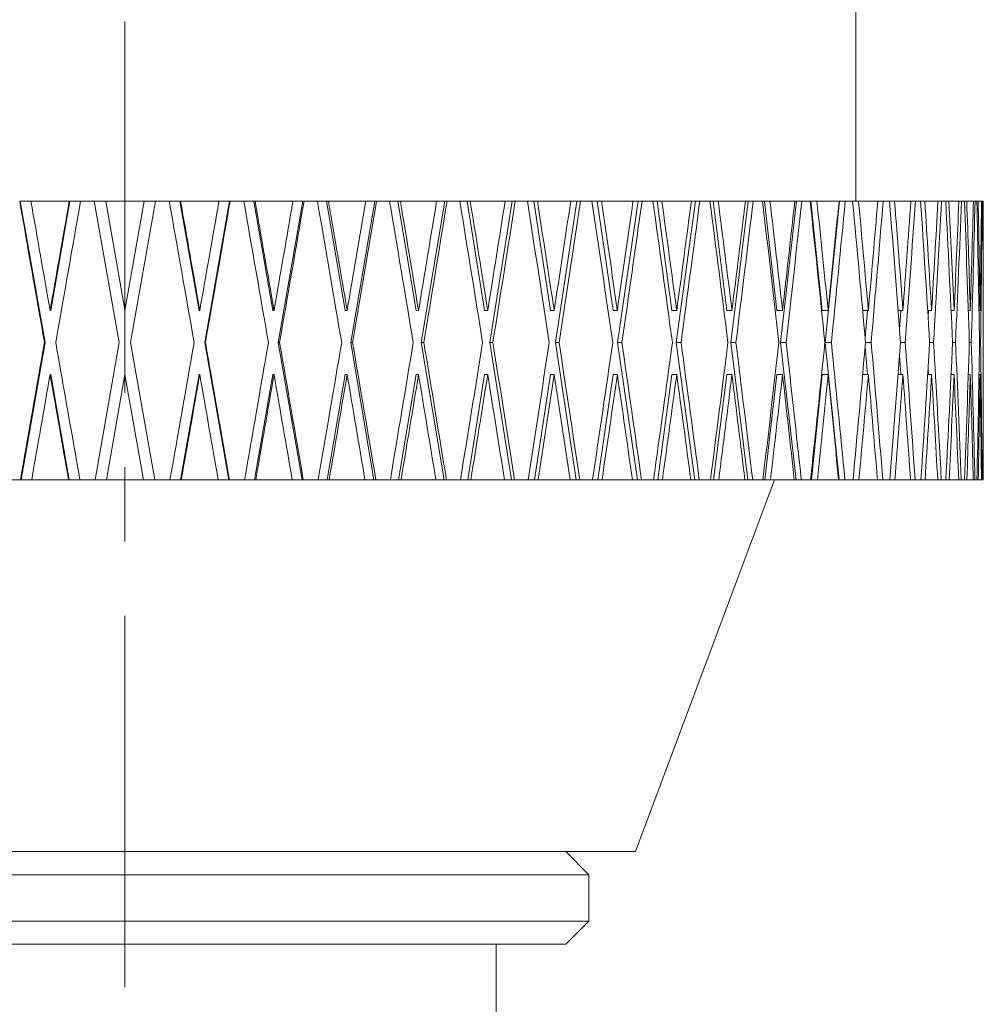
# Model space of a CAD drawing. Header units: inches. Extents: x 2.9 to 28.8, y 1.6 to 21.5.
# Tile 15 of 19: x 27.5 to 28.8, y 10 to 11.4. Entities that reach past the tile are written whole.
import ezdxf

# ---------------------------------------------------------------- set-up
doc = ezdxf.new("R2010")
doc.units = ezdxf.units.IN
doc.header["$MEASUREMENT"] = 0
doc.linetypes.add('CENTERX2', pattern=[0.8, 0.5, -0.1, 0.1, -0.1])

msp = doc.modelspace()

# ---------------------------------------------------------------- linework, layer by layer
at = {"color": 7, "linetype": 'CENTERX2', "lineweight": 0}
msp.add_line((27.6038, 6.0581), (27.6038, 17.418), dxfattribs=at)
at = {"color": 7, "linetype": 'Continuous', "lineweight": 15}
for p, q in [((28.588, 11.1162), (28.588, 13.0852)), ((27.4622, 11.1162), (27.463, 11.1162)), ((27.463, 11.1162), (27.4965, 10.9259)), ((27.463, 11.1162), (27.4773, 11.1162)), ((27.4773, 11.1162), (27.529, 11.1162)), ((27.5299, 11.1162), (27.504, 10.9691)), ((27.529, 11.1162), (27.5299, 11.1162)), ((27.5299, 11.1162), (27.5442, 11.1162)), ((27.5442, 11.1162), (27.5627, 11.1162)), ((27.5963, 10.9259), (27.5627, 11.1162)), ((27.5627, 11.1162), (27.578, 11.1162)), ((27.578, 11.1162), (27.6038, 10.9699)), ((27.578, 11.1162), (27.6299, 11.1162)), ((27.6039, 10.9691), (27.6299, 11.1162)), ((27.6451, 11.1162), (27.6115, 10.9259)), ((27.6299, 11.1162), (27.6451, 11.1162)), ((27.6451, 11.1162), (27.6636, 11.1162)), ((27.6636, 11.1162), (27.678, 11.1162)), ((27.7038, 10.9691), (27.678, 11.1162)), ((27.678, 11.1162), (27.6788, 11.1162)), ((27.6788, 11.1162), (27.7305, 11.1162)), ((27.7114, 10.9259), (27.7448, 11.1162)), ((27.7305, 11.1162), (27.7448, 11.1162)), ((27.7448, 11.1162), (27.7456, 11.1162)), ((27.7456, 11.1162), (27.764, 11.1162)), ((27.764, 11.1162), (27.7774, 11.1162)), ((27.8029, 10.9691), (27.7774, 11.1162)), ((27.7774, 11.1162), (27.7791, 11.1162)), ((27.7791, 11.1162), (27.8301, 11.1162)), ((27.8104, 10.9259), (27.8435, 11.1162)), ((27.8301, 11.1162), (27.8435, 11.1162)), ((27.8435, 11.1162), (27.8451, 11.1162)), ((27.8451, 11.1162), (27.8631, 11.1162)), ((27.8631, 11.1162), (27.8755, 11.1162)), ((27.9005, 10.9691), (27.8755, 11.1162)), ((27.8755, 11.1162), (27.878, 11.1162)), ((27.878, 11.1162), (27.9281, 11.1162)), ((27.9079, 10.9259), (27.9403, 11.1162)), ((27.9281, 11.1162), (27.9403, 11.1162)), ((27.9403, 11.1162), (27.9427, 11.1162)), ((27.9427, 11.1162), (27.9603, 11.1162)), ((27.9603, 11.1162), (27.9715, 11.1162)), ((27.9959, 10.9691), (27.9715, 11.1162)), ((27.9715, 11.1162), (27.9748, 11.1162)), ((27.9748, 11.1162), (28.0236, 11.1162)), ((28.003, 10.9259), (28.0346, 11.1162)), ((28.0236, 11.1162), (28.0346, 11.1162)), ((28.0346, 11.1162), (28.0377, 11.1162)), ((28.0377, 11.1162), (28.0548, 11.1162)), ((28.0548, 11.1162), (28.0647, 11.1162)), ((28.0882, 10.9691), (28.0647, 11.1162)), ((28.0647, 11.1162), (28.0688, 11.1162)), ((28.0688, 11.1162), (28.1158, 11.1162)), ((28.0951, 10.9259), (28.1255, 11.1162)), ((28.1158, 11.1162), (28.1255, 11.1162)), ((28.1255, 11.1162), (28.1295, 11.1162)), ((28.1295, 11.1162), (28.1459, 11.1162)), ((28.1459, 11.1162), (28.1544, 11.1162)), ((28.1769, 10.9691), (28.1544, 11.1162)), ((28.1544, 11.1162), (28.1593, 11.1162)), ((28.1593, 11.1162), (28.2042, 11.1162)), ((28.1835, 10.9259), (28.2126, 11.1162)), ((28.2042, 11.1162), (28.2126, 11.1162)), ((28.2126, 11.1162), (28.2172, 11.1162)), ((28.2172, 11.1162), (28.2328, 11.1162)), ((28.2328, 11.1162), (28.24, 11.1162)), ((28.2612, 10.9691), (28.24, 11.1162)), ((28.24, 11.1162), (28.2455, 11.1162)), ((28.2455, 11.1162), (28.288, 11.1162)), ((28.2674, 10.9259), (28.2949, 11.1162)), ((28.288, 11.1162), (28.2949, 11.1162)), ((28.2949, 11.1162), (28.3003, 11.1162)), ((28.3003, 11.1162), (28.3149, 11.1162)), ((28.3149, 11.1162), (28.3206, 11.1162)), ((28.3405, 10.9691), (28.3206, 11.1162)), ((28.3206, 11.1162), (28.3269, 11.1162)), ((28.3269, 11.1162), (28.3666, 11.1162)), ((28.3464, 10.9259), (28.3721, 11.1162)), ((28.3666, 11.1162), (28.3721, 11.1162)), ((28.3721, 11.1162), (28.378, 11.1162)), ((28.378, 11.1162), (28.3917, 11.1162)), ((28.3917, 11.1162), (28.3959, 11.1162)), ((28.4142, 10.9691), (28.3959, 11.1162)), ((28.3959, 11.1162), (28.4027, 11.1162)), ((28.4027, 11.1162), (28.4394, 11.1162)), ((28.4196, 10.9259), (28.4433, 11.1162)), ((28.4394, 11.1162), (28.4433, 11.1162)), ((28.4433, 11.1162), (28.4499, 11.1162)), ((28.4499, 11.1162), (28.4624, 11.1162)), ((28.4624, 11.1162), (28.4651, 11.1162)), ((28.4818, 10.9691), (28.4651, 11.1162)), ((28.4651, 11.1162), (28.4725, 11.1162)), ((28.4725, 11.1162), (28.5059, 11.1162)), ((28.4866, 10.9259), (28.5082, 11.1162)), ((28.5059, 11.1162), (28.5082, 11.1162)), ((28.5082, 11.1162), (28.5153, 11.1162)), ((28.5153, 11.1162), (28.5266, 11.1162)), ((28.5266, 11.1162), (28.5277, 11.1162)), ((28.5426, 10.9691), (28.5277, 11.1162)), ((28.5277, 11.1162), (28.5357, 11.1162)), ((28.5357, 11.1162), (28.5654, 11.1162)), ((28.547, 10.9259), (28.5662, 11.1162)), ((28.5654, 11.1162), (28.5662, 11.1162)), ((28.5662, 11.1162), (28.5738, 11.1162)), ((28.5738, 11.1162), (28.5838, 11.1162)), ((28.5838, 11.1162), (28.5918, 11.1162)), ((28.5918, 11.1162), (28.6177, 11.1162)), ((28.6177, 11.1162), (28.6249, 11.1162)), ((28.6249, 11.1162), (28.6335, 11.1162)), ((28.6335, 11.1162), (28.6403, 11.1162)), ((28.6403, 11.1162), (28.6622, 11.1162)), ((28.6622, 11.1162), (28.6683, 11.1162)), ((28.6683, 11.1162), (28.6753, 11.1162)), ((28.6753, 11.1162), (28.681, 11.1162)), ((28.681, 11.1162), (28.6987, 11.1162)), ((28.6987, 11.1162), (28.7035, 11.1162)), ((28.7035, 11.1162), (28.7091, 11.1162)), ((28.7091, 11.1162), (28.7134, 11.1162)), ((28.7134, 11.1162), (28.7269, 11.1162)), ((28.7269, 11.1162), (28.7304, 11.1162)), ((28.7304, 11.1162), (28.7344, 11.1162)), ((28.7344, 11.1162), (28.7374, 11.1162)), ((28.7374, 11.1162), (28.7465, 11.1162)), ((28.7465, 11.1162), (28.7487, 11.1162)), ((28.7487, 11.1162), (28.7511, 11.1162)), ((28.7511, 11.1162), (28.7528, 11.1162)), ((28.7528, 11.1162), (28.7574, 11.1162)), ((28.7574, 11.1162), (28.7582, 11.1162)), ((28.7582, 11.1162), (28.759, 11.1162)), ((28.759, 11.1162), (28.7595, 11.1162)), ((28.7595, 11.1162), (28.7598, 11.1162)), ((28.7598, 10.9699), (28.7598, 11.1162)), ((27.5032, 10.9691), (27.503, 10.9699)), ((27.504, 10.9691), (27.5032, 10.9691)), ((27.6039, 10.9691), (27.6038, 10.9699)), ((27.7038, 10.9691), (27.7047, 10.9691)), ((27.7047, 10.9691), (27.7045, 10.9699)), ((27.8029, 10.9691), (27.8047, 10.9691)), ((27.8047, 10.9691), (27.8045, 10.9699)), ((27.9005, 10.9691), (27.9031, 10.9691)), ((27.9031, 10.9691), (27.903, 10.9699)), ((27.9959, 10.9691), (27.9993, 10.9691)), ((27.9993, 10.9691), (27.9991, 10.9699)), ((28.0882, 10.9691), (28.0925, 10.9691)), ((28.0925, 10.9691), (28.0923, 10.9699)), ((28.1769, 10.9691), (28.1819, 10.9691)), ((28.1819, 10.9691), (28.1818, 10.9699)), ((28.2612, 10.9691), (28.2669, 10.9691)), ((28.2669, 10.9691), (28.2668, 10.9699)), ((28.3405, 10.9691), (28.3469, 10.9691)), ((28.3469, 10.9691), (28.3468, 10.9699)), ((28.4142, 10.9691), (28.4213, 10.9691)), ((28.4213, 10.9691), (28.4212, 10.9699)), ((28.4818, 10.9691), (28.4894, 10.9691)), ((28.4894, 10.9691), (28.4893, 10.9699)), ((28.5426, 10.9691), (28.5508, 10.9691)), ((28.5508, 10.9691), (28.5507, 10.9699)), ((28.5973, 10.9691), (28.605, 10.9691)), ((28.6006, 10.9316), (28.6039, 10.9691)), ((28.605, 10.9691), (28.6049, 10.9699)), ((28.645, 10.9691), (28.6515, 10.9691)), ((28.647, 10.9432), (28.6489, 10.9691)), ((28.6515, 10.9691), (28.6515, 10.9699)), ((28.6848, 10.9691), (28.6901, 10.9691)), ((28.6854, 10.96), (28.6859, 10.9691)), ((28.6901, 10.9691), (28.6901, 10.9699)), ((28.7164, 10.9691), (28.7204, 10.9691)), ((28.7204, 10.9691), (28.7204, 10.9699)), ((28.7395, 10.9691), (28.7422, 10.9691)), ((28.7422, 10.9691), (28.7422, 10.9699)), ((28.754, 10.9691), (28.7554, 10.9691)), ((28.7554, 10.9691), (28.7554, 10.9699)), ((28.7597, 10.9691), (28.7598, 10.9691)), ((28.7598, 10.9691), (28.7598, 10.9699)), ((27.4965, 10.9259), (27.464, 10.7412)), ((27.4965, 10.9259), (27.4956, 10.9259)), ((27.5637, 10.7412), (27.5963, 10.9259)), ((27.6115, 10.9259), (27.6441, 10.7412)), ((27.7438, 10.7412), (27.7114, 10.9259)), ((27.7114, 10.9259), (27.7123, 10.9259)), ((27.8104, 10.9259), (27.8121, 10.9259)), ((27.8425, 10.7412), (27.8104, 10.9259)), ((27.9393, 10.7412), (27.9079, 10.9259)), ((27.9079, 10.9259), (27.9105, 10.9259)), ((28.0336, 10.7412), (28.003, 10.9259)), ((28.003, 10.9259), (28.0064, 10.9259)), ((28.1246, 10.7412), (28.0951, 10.9259)), ((28.0951, 10.9259), (28.0993, 10.9259)), ((28.2117, 10.7412), (28.1835, 10.9259)), ((28.1835, 10.9259), (28.1885, 10.9259)), ((28.2941, 10.7412), (28.2674, 10.9259)), ((28.2674, 10.9259), (28.2732, 10.9259)), ((28.3713, 10.7412), (28.3464, 10.9259)), ((28.3464, 10.9259), (28.3528, 10.9259)), ((28.4426, 10.7412), (28.4196, 10.9259)), ((28.4196, 10.9259), (28.4267, 10.9259)), ((28.5076, 10.7412), (28.4866, 10.9259)), ((28.4866, 10.9259), (28.4943, 10.9259)), ((28.5657, 10.7412), (28.547, 10.9259)), ((28.547, 10.9259), (28.5551, 10.9259)), ((28.6011, 10.9259), (28.6088, 10.9259)), ((28.6483, 10.9259), (28.6547, 10.9259)), ((28.6875, 10.9259), (28.6927, 10.9259)), ((28.7184, 10.9259), (28.7224, 10.9259)), ((28.7409, 10.9259), (28.7435, 10.9259)), ((28.7547, 10.9259), (28.756, 10.9259)), ((28.6039, 10.8827), (28.6006, 10.9201)), ((28.6489, 10.8827), (28.647, 10.9085)), ((28.6859, 10.8827), (28.6854, 10.8918)), ((27.504, 10.8827), (27.5032, 10.8827)), ((27.504, 10.8827), (27.5289, 10.7412)), ((27.6039, 10.8827), (27.579, 10.7412)), ((27.6289, 10.7412), (27.6039, 10.8827)), ((27.6789, 10.7412), (27.7038, 10.8827)), ((27.7038, 10.8827), (27.7047, 10.8827)), ((27.7783, 10.7412), (27.8029, 10.8827)), ((27.8029, 10.8827), (27.8047, 10.8827)), ((27.8764, 10.7412), (27.9005, 10.8827)), ((27.9005, 10.8827), (27.9031, 10.8827)), ((27.9724, 10.7412), (27.9959, 10.8827)), ((27.9959, 10.8827), (27.9993, 10.8827)), ((28.0656, 10.7412), (28.0882, 10.8827)), ((28.0882, 10.8827), (28.0925, 10.8827)), ((28.1553, 10.7412), (28.1769, 10.8827)), ((28.1769, 10.8827), (28.1819, 10.8827)), ((28.2408, 10.7412), (28.2612, 10.8827)), ((28.2612, 10.8827), (28.2669, 10.8827)), ((28.3214, 10.7412), (28.3405, 10.8827)), ((28.3405, 10.8827), (28.3469, 10.8827)), ((28.3966, 10.7412), (28.4142, 10.8827)), ((28.4142, 10.8827), (28.4213, 10.8827)), ((28.4657, 10.7412), (28.4818, 10.8827)), ((28.4818, 10.8827), (28.4894, 10.8827)), ((28.5283, 10.7412), (28.5426, 10.8827)), ((28.5426, 10.8827), (28.5508, 10.8827)), ((28.5973, 10.8827), (28.605, 10.8827)), ((28.645, 10.8827), (28.6515, 10.8827)), ((28.6848, 10.8827), (28.6901, 10.8827)), ((28.7164, 10.8827), (28.7204, 10.8827)), ((28.7395, 10.8827), (28.7422, 10.8827)), ((28.754, 10.8827), (28.7554, 10.8827)), ((28.7597, 10.8827), (28.7598, 10.8827)), ((28.7598, 10.7412), (28.7598, 10.8819)), ((27.4429, 10.7412), (27.4632, 10.7412)), ((27.464, 10.7412), (27.4632, 10.7412)), ((27.4783, 10.7412), (27.464, 10.7412)), ((27.4783, 10.7412), (27.528, 10.7412)), ((27.5289, 10.7412), (27.528, 10.7412)), ((27.5433, 10.7412), (27.5289, 10.7412)), ((27.5433, 10.7412), (27.5637, 10.7412)), ((27.579, 10.7412), (27.5637, 10.7412)), ((27.579, 10.7412), (27.6289, 10.7412)), ((27.6441, 10.7412), (27.6289, 10.7412)), ((27.6441, 10.7412), (27.6646, 10.7412)), ((27.6789, 10.7412), (27.6646, 10.7412)), ((27.6798, 10.7412), (27.6789, 10.7412)), ((27.6798, 10.7412), (27.7295, 10.7412)), ((27.7438, 10.7412), (27.7295, 10.7412)), ((27.7446, 10.7412), (27.7438, 10.7412)), ((27.7446, 10.7412), (27.765, 10.7412)), ((27.7783, 10.7412), (27.765, 10.7412)), ((27.78, 10.7412), (27.7783, 10.7412)), ((27.78, 10.7412), (27.8292, 10.7412)), ((27.8425, 10.7412), (27.8292, 10.7412)), ((27.8441, 10.7412), (27.8425, 10.7412)), ((27.8441, 10.7412), (27.8641, 10.7412)), ((27.8764, 10.7412), (27.8641, 10.7412)), ((27.8789, 10.7412), (27.8764, 10.7412)), ((27.8789, 10.7412), (27.9271, 10.7412)), ((27.9393, 10.7412), (27.9271, 10.7412)), ((27.9417, 10.7412), (27.9393, 10.7412)), ((27.9417, 10.7412), (27.9613, 10.7412)), ((27.9724, 10.7412), (27.9613, 10.7412)), ((27.9757, 10.7412), (27.9724, 10.7412)), ((27.9757, 10.7412), (28.0226, 10.7412)), ((28.0336, 10.7412), (28.0226, 10.7412)), ((28.0368, 10.7412), (28.0336, 10.7412)), ((28.0368, 10.7412), (28.0557, 10.7412)), ((28.0656, 10.7412), (28.0557, 10.7412)), ((28.0697, 10.7412), (28.0656, 10.7412)), ((28.0697, 10.7412), (28.1149, 10.7412)), ((28.1246, 10.7412), (28.1149, 10.7412)), ((28.1286, 10.7412), (28.1246, 10.7412)), ((28.1286, 10.7412), (28.1468, 10.7412)), ((28.1553, 10.7412), (28.1468, 10.7412)), ((28.1602, 10.7412), (28.1553, 10.7412)), ((28.1602, 10.7412), (28.2034, 10.7412)), ((28.2117, 10.7412), (28.2034, 10.7412)), ((28.2163, 10.7412), (28.2117, 10.7412)), ((28.2163, 10.7412), (28.2336, 10.7412)), ((28.2408, 10.7412), (28.2336, 10.7412)), ((28.2464, 10.7412), (28.2408, 10.7412)), ((28.2464, 10.7412), (28.2872, 10.7412)), ((28.2941, 10.7412), (28.2872, 10.7412)), ((28.2913, 10.2407), (28.4786, 10.7412)), ((28.2995, 10.7412), (28.2941, 10.7412)), ((28.2995, 10.7412), (28.3157, 10.7412)), ((28.3214, 10.7412), (28.3157, 10.7412)), ((28.3277, 10.7412), (28.3214, 10.7412)), ((28.3277, 10.7412), (28.3659, 10.7412)), ((28.3713, 10.7412), (28.3659, 10.7412)), ((28.3773, 10.7412), (28.3713, 10.7412)), ((28.3773, 10.7412), (28.3924, 10.7412)), ((28.3966, 10.7412), (28.3924, 10.7412)), ((28.4035, 10.7412), (28.3966, 10.7412)), ((28.4035, 10.7412), (28.4387, 10.7412)), ((28.4426, 10.7412), (28.4387, 10.7412)), ((28.4492, 10.7412), (28.4426, 10.7412)), ((28.4492, 10.7412), (28.4631, 10.7412)), ((28.4657, 10.7412), (28.4631, 10.7412)), ((28.4732, 10.7412), (28.4657, 10.7412)), ((28.4732, 10.7412), (28.5052, 10.7412)), ((28.5076, 10.7412), (28.5052, 10.7412)), ((28.5147, 10.7412), (28.5076, 10.7412)), ((28.5147, 10.7412), (28.5272, 10.7412)), ((28.5283, 10.7412), (28.5272, 10.7412)), ((28.5363, 10.7412), (28.5283, 10.7412)), ((28.5363, 10.7412), (28.5649, 10.7412)), ((28.5657, 10.7412), (28.5649, 10.7412)), ((28.5733, 10.7412), (28.5657, 10.7412)), ((28.5733, 10.7412), (28.5843, 10.7412)), ((28.5923, 10.7412), (28.5843, 10.7412)), ((28.5923, 10.7412), (28.6172, 10.7412)), ((28.6245, 10.7412), (28.6172, 10.7412)), ((28.6245, 10.7412), (28.6339, 10.7412)), ((28.6407, 10.7412), (28.6339, 10.7412)), ((28.6407, 10.7412), (28.6618, 10.7412)), ((28.6679, 10.7412), (28.6618, 10.7412)), ((28.6679, 10.7412), (28.6757, 10.7412)), ((28.6813, 10.7412), (28.6757, 10.7412)), ((28.6813, 10.7412), (28.6984, 10.7412)), ((28.7032, 10.7412), (28.6984, 10.7412)), ((28.7032, 10.7412), (28.7094, 10.7412)), ((28.7137, 10.7412), (28.7094, 10.7412)), ((28.7137, 10.7412), (28.7266, 10.7412)), ((28.7301, 10.7412), (28.7266, 10.7412)), ((28.7301, 10.7412), (28.7346, 10.7412)), ((28.7376, 10.7412), (28.7346, 10.7412)), ((28.7376, 10.7412), (28.7463, 10.7412)), ((28.7485, 10.7412), (28.7463, 10.7412)), ((28.7485, 10.7412), (28.7512, 10.7412)), ((28.7529, 10.7412), (28.7512, 10.7412)), ((28.7529, 10.7412), (28.7573, 10.7412)), ((28.7582, 10.7412), (28.7573, 10.7412)), ((28.7582, 10.7412), (28.7591, 10.7412)), ((28.7595, 10.7412), (28.7591, 10.7412)), ((28.7595, 10.7412), (28.7598, 10.7412)), ((26.9163, 10.2407), (28.1857, 10.2407)), ((28.1857, 10.2407), (28.2913, 10.2407)), ((28.2288, 10.2094), (28.1975, 10.2407)), ((26.9788, 10.2094), (27.6038, 10.2094)), ((27.6038, 10.2094), (28.2288, 10.2094)), ((28.2288, 10.1469), (28.2288, 10.2094)), ((26.9788, 10.1469), (27.6038, 10.1469)), ((27.6038, 10.1469), (28.2288, 10.1469)), ((28.1975, 10.1157), (28.2288, 10.1469)), ((27.01, 10.1157), (27.6038, 10.1157)), ((27.6038, 10.1157), (28.1975, 10.1157)), ((28.1038, 9.2297), (28.1038, 10.1157))]:
    msp.add_line(p, q, dxfattribs=at)
for centre, major_axis, ratio, start_param, end_param in [((27.6038, 10.8835), (-1.1519, 6.556), 0.014908, 1.532677, 1.561714), ((27.6038, 10.9699), (-1.1519, 6.556), 0.014908, 1.545859, 1.568177), ((27.6038, 10.9682), (1.1519, 6.556), 0.014908, 1.550848, 1.573291), ((27.6038, 10.8819), (1.1519, 6.556), 0.014908, 1.537666, 1.566703), ((27.6038, 10.8835), (-1.1519, 6.556), 0.014908, 4.716233, 4.745269), ((27.6038, 10.9699), (-1.1519, 6.556), 0.014908, 4.70977, 4.732088), ((27.6038, 10.9682), (1.1519, 6.556), 0.014908, 4.715133, 4.737576), ((27.6038, 10.8819), (1.1519, 6.556), 0.014908, 4.721721, 4.750758), ((27.6038, 10.8835), (-1.1395, 6.5559), 0.029722, 4.713686, 4.742723), ((27.6038, 10.9699), (-1.1395, 6.5559), 0.029722, 4.707223, 4.729541), ((27.6038, 10.9682), (1.1395, 6.5559), 0.029722, 4.71768, 4.740123), ((27.6038, 10.8819), (1.1395, 6.5559), 0.029722, 4.724268, 4.753304), ((27.6038, 10.8835), (-1.1188, 6.5558), 0.044348, 4.711284, 4.74032), ((27.6038, 10.9699), (-1.1188, 6.5558), 0.044348, 4.704821, 4.727139), ((27.6038, 10.9682), (1.1188, 6.5558), 0.044348, 4.720082, 4.742525), ((27.6038, 10.8819), (1.1188, 6.5558), 0.044348, 4.72667, 4.755707), ((27.6038, 10.8835), (-1.0901, 6.5557), 0.05869, 4.709093, 4.73813), ((27.6038, 10.9699), (-1.0901, 6.5557), 0.05869, 4.70263, 4.724948), ((27.6038, 10.9682), (1.0901, 6.5557), 0.05869, 4.722273, 4.744716), ((27.6038, 10.8819), (1.0901, 6.5557), 0.05869, 4.728861, 4.757897), ((27.6038, 10.8835), (-1.0533, 6.5556), 0.072653, 4.707179, 4.736215), ((27.6038, 10.9699), (-1.0533, 6.5556), 0.072653, 4.700716, 4.723034), ((27.6038, 10.9682), (1.0533, 6.5556), 0.072653, 4.724187, 4.74663), ((27.6038, 10.8819), (1.0533, 6.5556), 0.072653, 4.730775, 4.759812), ((27.6038, 10.8835), (-1.0087, 6.5554), 0.086139, 4.705599, 4.734635), ((27.6038, 10.9699), (-1.0087, 6.5554), 0.086139, 4.699135, 4.721453), ((27.6038, 10.9682), (1.0087, 6.5554), 0.086139, 4.725767, 4.74821), ((27.6038, 10.8819), (1.0087, 6.5554), 0.086139, 4.732355, 4.761392), ((27.6038, 10.8835), (-0.9564, 6.5553), 0.09905, 4.704402, 4.733438), ((27.6038, 10.9699), (-0.9564, 6.5553), 0.09905, 4.697939, 4.720257), ((27.6038, 10.9682), (0.9564, 6.5553), 0.09905, 4.726964, 4.749407), ((27.6038, 10.8819), (0.9564, 6.5553), 0.09905, 4.733552, 4.762589), ((27.6038, 10.8835), (-0.8968, 6.5552), 0.111284, 4.70363, 4.732666), ((27.6038, 10.9699), (-0.8968, 6.5552), 0.111284, 4.697166, 4.719485), ((27.6038, 10.9682), (0.8968, 6.5552), 0.111284, 4.727736, 4.750179), ((27.6038, 10.8819), (0.8968, 6.5552), 0.111284, 4.734324, 4.763361), ((27.6038, 10.8835), (-0.83, 6.5552), 0.122744, 4.703312, 4.732348), ((27.6038, 10.9699), (-0.83, 6.5552), 0.122744, 4.696848, 4.719167), ((27.6038, 10.9682), (0.83, 6.5552), 0.122744, 4.728054, 4.750497), ((27.6038, 10.8819), (0.83, 6.5552), 0.122744, 4.734642, 4.763679), ((27.6038, 10.8835), (-0.7566, 6.5552), 0.13333, 4.703465, 4.732501), ((27.6038, 10.9699), (-0.7566, 6.5552), 0.13333, 4.697001, 4.719319), ((27.6038, 10.9682), (0.7566, 6.5552), 0.13333, 4.727901, 4.750344), ((27.6038, 10.8819), (0.7566, 6.5552), 0.13333, 4.734489, 4.763526), ((27.6038, 10.8835), (-0.677, 6.5553), 0.142946, 4.704091, 4.733128), ((27.6038, 10.9699), (-0.677, 6.5553), 0.142946, 4.697628, 4.719946), ((27.6038, 10.9682), (0.677, 6.5553), 0.142946, 4.727275, 4.749718), ((27.6038, 10.8819), (0.677, 6.5553), 0.142946, 4.733863, 4.762899), ((27.6038, 10.8835), (-0.5916, 6.5554), 0.151498, 4.70518, 4.734217), ((27.6038, 10.9699), (-0.5916, 6.5554), 0.151498, 4.698717, 4.721035), ((27.6038, 10.9682), (0.5916, 6.5554), 0.151498, 4.726186, 4.748629), ((27.6038, 10.8819), (0.5916, 6.5554), 0.151498, 4.732774, 4.76181), ((27.6038, 10.8835), (-0.5012, 6.5555), 0.158901, 4.706703, 4.73574), ((27.6038, 10.9699), (-0.5012, 6.5555), 0.158901, 4.70024, 4.722558), ((27.6038, 10.9682), (0.5012, 6.5555), 0.158901, 4.724663, 4.747106), ((27.6038, 10.8819), (0.5012, 6.5555), 0.158901, 4.731251, 4.760287), ((27.6038, 10.8835), (-0.4065, 6.5557), 0.165076, 4.708617, 4.737654), ((27.6038, 10.9699), (-0.4065, 6.5557), 0.165076, 4.702154, 4.724472), ((27.6038, 10.9682), (0.4065, 6.5557), 0.165076, 4.722749, 4.745192), ((27.6038, 10.8819), (0.4065, 6.5557), 0.165076, 4.729337, 4.758373), ((27.6038, 10.8835), (-0.3081, 6.5558), 0.169954, 4.710865, 4.739901), ((27.6038, 10.9699), (-0.3081, 6.5558), 0.169954, 4.704402, 4.72672), ((27.6038, 10.9682), (0.3081, 6.5558), 0.169954, 4.720501, 4.742944), ((27.6038, 10.8819), (0.3081, 6.5558), 0.169954, 4.727089, 4.756126), ((27.6038, 10.8835), (-0.207, 6.5559), 0.17348, 4.713376, 4.742412), ((27.6038, 10.9699), (-0.207, 6.5559), 0.17348, 4.706912, 4.72923), ((27.6038, 10.9682), (0.207, 6.5559), 0.17348, 4.71799, 4.740433), ((27.6038, 10.8819), (0.207, 6.5559), 0.17348, 4.724578, 4.753615), ((27.6038, 10.8835), (-0.104, 6.556), 0.175613, 4.716068, 4.745104), ((27.6038, 10.9699), (-0.104, 6.556), 0.175613, 4.709604, 4.731922), ((27.6038, 10.9682), (0.104, 6.556), 0.175613, 4.715298, 4.737741), ((27.6038, 10.8819), (0.104, 6.556), 0.175613, 4.721886, 4.750923), ((27.6038, 10.8835), (0, 6.556), 0.176327, 4.718852, 4.747889), ((27.6038, 10.9699), (0, 6.556), 0.176327, 4.712389, 4.734707), ((27.6038, 10.9682), (1.1519, 6.556), 0.014908, 1.579879, 1.608056), ((27.6038, 10.9699), (-1.1519, 6.556), 0.014908, 1.57489, 1.603067), ((27.6038, 10.9682), (1.1519, 6.556), 0.014908, 4.680368, 4.708545), ((27.6038, 10.9699), (-1.1519, 6.556), 0.014908, 4.674879, 4.703057), ((27.6038, 10.9682), (1.1395, 6.5559), 0.029722, 4.682914, 4.711092), ((27.6038, 10.9699), (-1.1395, 6.5559), 0.029722, 4.672333, 4.70051), ((27.6038, 10.9682), (1.1188, 6.5558), 0.044348, 4.685317, 4.713494), ((27.6038, 10.9699), (-1.1188, 6.5558), 0.044348, 4.66993, 4.698108), ((27.6038, 10.9682), (1.0901, 6.5557), 0.05869, 4.687507, 4.715685), ((27.6038, 10.9699), (-1.0901, 6.5557), 0.05869, 4.66774, 4.695917), ((27.6038, 10.9682), (1.0533, 6.5556), 0.072653, 4.689422, 4.717599), ((27.6038, 10.9699), (-1.0533, 6.5556), 0.072653, 4.665826, 4.694003), ((27.6038, 10.9682), (1.0087, 6.5554), 0.086139, 4.691002, 4.719179), ((27.6038, 10.9699), (-1.0087, 6.5554), 0.086139, 4.664245, 4.692422), ((27.6038, 10.9682), (0.9564, 6.5553), 0.09905, 4.692199, 4.720376), ((27.6038, 10.9699), (-0.9564, 6.5553), 0.09905, 4.663048, 4.691226), ((27.6038, 10.9682), (0.8968, 6.5552), 0.111284, 4.692971, 4.721148), ((27.6038, 10.9699), (-0.8968, 6.5552), 0.111284, 4.662276, 4.690454), ((27.6038, 10.9682), (0.83, 6.5552), 0.122744, 4.693289, 4.721466), ((27.6038, 10.9699), (-0.83, 6.5552), 0.122744, 4.661958, 4.690136), ((27.6038, 10.9682), (0.7566, 6.5552), 0.13333, 4.693136, 4.721313), ((27.6038, 10.9699), (-0.7566, 6.5552), 0.13333, 4.662111, 4.690289), ((27.6038, 10.9682), (0.677, 6.5553), 0.142946, 4.692509, 4.720687), ((27.6038, 10.9699), (-0.677, 6.5553), 0.142946, 4.662738, 4.690915), ((27.6038, 10.9682), (0.5916, 6.5554), 0.151498, 4.69142, 4.719598), ((27.6038, 10.9699), (-0.5916, 6.5554), 0.151498, 4.663827, 4.692004), ((27.6038, 10.9682), (0.5012, 6.5555), 0.158901, 4.689897, 4.718075), ((27.6038, 10.9699), (-0.5012, 6.5555), 0.158901, 4.66535, 4.693527), ((27.6038, 10.9682), (0.4065, 6.5557), 0.165076, 4.687983, 4.716161), ((27.6038, 10.9699), (-0.4065, 6.5557), 0.165076, 4.667264, 4.695441), ((27.6038, 10.9682), (0.3081, 6.5558), 0.169954, 4.685736, 4.713913), ((27.6038, 10.9699), (-0.3081, 6.5558), 0.169954, 4.669511, 4.697689), ((27.6038, 10.9682), (0.207, 6.5559), 0.17348, 4.683225, 4.711402), ((27.6038, 10.9699), (-0.207, 6.5559), 0.17348, 4.672022, 4.700199), ((27.6038, 10.9682), (0.104, 6.556), 0.175613, 4.680533, 4.70871), ((27.6038, 10.9699), (-0.104, 6.556), 0.175613, 4.674714, 4.702891), ((27.6038, 10.9682), (0, 6.556), 0.176327, 4.677748, 4.705926), ((27.6038, 10.8819), (1.1519, 6.556), 0.014908, 1.573291, 1.594875), ((27.6038, 10.8835), (-1.1519, 6.556), 0.014908, 1.568302, 1.589886), ((27.6038, 10.8819), (1.1519, 6.556), 0.014908, 4.693549, 4.715133), ((27.6038, 10.8835), (-1.1519, 6.556), 0.014908, 4.688061, 4.709645), ((27.6038, 10.8819), (1.1395, 6.5559), 0.029722, 4.696095, 4.71768), ((27.6038, 10.8835), (-1.1395, 6.5559), 0.029722, 4.685514, 4.707098), ((27.6038, 10.8819), (1.1188, 6.5558), 0.044348, 4.698498, 4.720082), ((27.6038, 10.8835), (-1.1188, 6.5558), 0.044348, 4.683112, 4.704696), ((27.6038, 10.8819), (1.0901, 6.5557), 0.05869, 4.700688, 4.722273), ((27.6038, 10.8835), (-1.0901, 6.5557), 0.05869, 4.680921, 4.702505), ((27.6038, 10.8819), (1.0533, 6.5556), 0.072653, 4.702603, 4.724187), ((27.6038, 10.8835), (-1.0533, 6.5556), 0.072653, 4.679007, 4.700591), ((27.6038, 10.8819), (1.0087, 6.5554), 0.086139, 4.704183, 4.725767), ((27.6038, 10.8835), (-1.0087, 6.5554), 0.086139, 4.677426, 4.699011), ((27.6038, 10.8819), (0.9564, 6.5553), 0.09905, 4.70538, 4.726964), ((27.6038, 10.8835), (-0.9564, 6.5553), 0.09905, 4.67623, 4.697814), ((27.6038, 10.8819), (0.8968, 6.5552), 0.111284, 4.706152, 4.727736), ((27.6038, 10.8835), (-0.8968, 6.5552), 0.111284, 4.675457, 4.697042), ((27.6038, 10.8819), (0.83, 6.5552), 0.122744, 4.70647, 4.728054), ((27.6038, 10.8835), (-0.83, 6.5552), 0.122744, 4.675139, 4.696724), ((27.6038, 10.8819), (0.7566, 6.5552), 0.13333, 4.706317, 4.727901), ((27.6038, 10.8835), (-0.7566, 6.5552), 0.13333, 4.675292, 4.696877), ((27.6038, 10.8819), (0.677, 6.5553), 0.142946, 4.70569, 4.727275), ((27.6038, 10.8835), (-0.677, 6.5553), 0.142946, 4.675919, 4.697503), ((27.6038, 10.8819), (0.5916, 6.5554), 0.151498, 4.704602, 4.726186), ((27.6038, 10.8835), (-0.5916, 6.5554), 0.151498, 4.677008, 4.698592), ((27.6038, 10.8819), (0.5012, 6.5555), 0.158901, 4.703079, 4.724663), ((27.6038, 10.8835), (-0.5012, 6.5555), 0.158901, 4.678531, 4.700115), ((27.6038, 10.8819), (0.4065, 6.5557), 0.165076, 4.701164, 4.722749), ((27.6038, 10.8835), (-0.4065, 6.5557), 0.165076, 4.680445, 4.702029), ((27.6038, 10.8819), (0.3081, 6.5558), 0.169954, 4.698917, 4.720501), ((27.6038, 10.8835), (-0.3081, 6.5558), 0.169954, 4.682693, 4.704277), ((27.6038, 10.8819), (0.207, 6.5559), 0.17348, 4.696406, 4.71799), ((27.6038, 10.8835), (-0.207, 6.5559), 0.17348, 4.685203, 4.706788), ((27.6038, 10.8819), (0.104, 6.556), 0.175613, 4.693714, 4.715298), ((27.6038, 10.8835), (-0.104, 6.556), 0.175613, 4.687895, 4.70948), ((27.6038, 10.8819), (0, 6.556), 0.176327, 4.69093, 4.712514)]:
    msp.add_ellipse(centre, major_axis=major_axis, ratio=ratio, start_param=start_param, end_param=end_param, dxfattribs=at)

doc.saveas('drawing.dxf')
